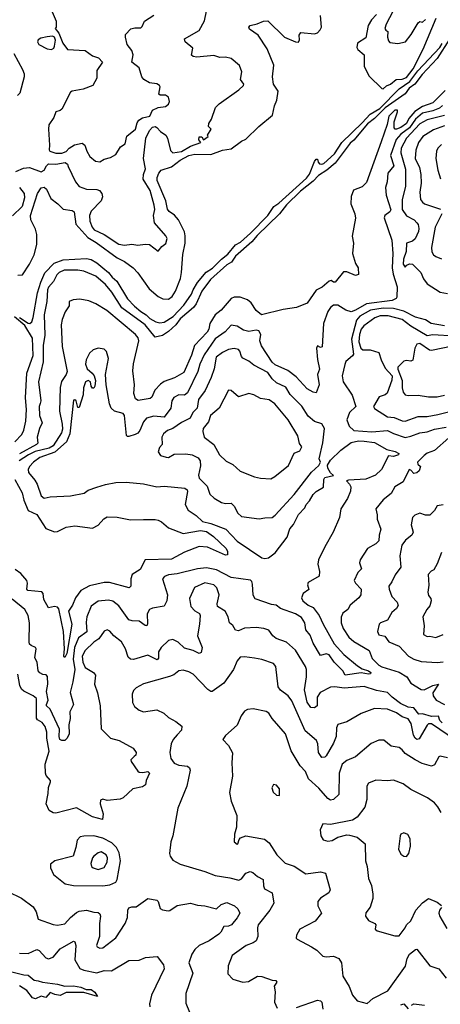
# Model space of a CAD drawing. Extents: x 1552294 to 1694791, y 811929 to 917222.
# Tile 124 of 256: x 1617477 to 1620356, y 835261 to 842006. Entities that reach past the tile are written whole.
import ezdxf

# ---------------------------------------------------------------- set-up
doc = ezdxf.new("R2010")
doc.units = 0

msp = doc.modelspace()

# ---------------------------------------------------------------- linework, layer by layer
at = {"layer": '0CON10XD'}
for points in [[(1620052.5, 842105), (1619984.6, 841975), (1619977.1, 841945), (1619982.9, 841932.9), (1619996, 841925), (1619993.3, 841885), (1620000.2, 841860.2), (1620009.6, 841849.6), (1620065, 841841.4), (1620118.2, 841855), (1620157.3, 841905), (1620205, 841984.2), (1620215, 841992.9), (1620235, 841988), (1620255, 842006.9)], [(1617692.2, 842075), (1617725.7, 841995.7), (1617725.9, 841954.1), (1617720, 841945), (1617745, 841913.3), (1617773.3, 841845), (1617805, 841800.8), (1617925, 841794.5), (1617975, 841758.9), (1618016, 841745), (1618044, 841715), (1618005, 841656.7), (1618006, 841605), (1617977.1, 841555), (1617911.3, 841528.7), (1617835, 841515.6), (1617825, 841508), (1617765, 841392.5), (1617755, 841382.5), (1617725, 841374), (1617709.5, 841335), (1617677.5, 841285), (1617673.1, 841255), (1617681.1, 841145), (1617678, 841115), (1617683.3, 841105), (1617725, 841091.5), (1617765, 841091.8), (1617795, 841101.8), (1617815, 841124.4), (1617851.4, 841148.6), (1617905, 841158.8), (1617923.5, 841145), (1617936.8, 841105), (1617957.7, 841067.7), (1617995, 841036.9), (1618025, 841030.8), (1618055, 841050.6), (1618098.9, 841061.1), (1618135, 841081.4), (1618165.8, 841134.2), (1618198.5, 841155), (1618211.2, 841208.8), (1618268.4, 841255), (1618281, 841299), (1618292.5, 841317.5), (1618317.7, 841332.3), (1618366.7, 841345), (1618385, 841386.7), (1618425, 841403.8), (1618475, 841411.1), (1618495, 841426), (1618501.5, 841445), (1618495, 841476), (1618475, 841487.5), (1618438.3, 841488.3), (1618430, 841495), (1618438.8, 841545), (1618433.8, 841555), (1618415, 841567.1), (1618365, 841572.1), (1618326.9, 841595), (1618313.1, 841615), (1618295.7, 841675), (1618244, 841715), (1618252.9, 841765), (1618243.4, 841793.4), (1618212.7, 841835), (1618200, 841885), (1618201.4, 841905), (1618238.1, 841941.9), (1618265, 841949.6), (1618305, 841950), (1618315, 841958.8), (1618330, 841995), (1618395, 842036.2)], [(1618325, 840945.6), (1618338.9, 840985), (1618324, 841055), (1618340.8, 841195), (1618365, 841246.9), (1618385, 841268.5), (1618405, 841272.9), (1618415, 841267.1), (1618439.8, 841239.8), (1618476.7, 841215), (1618487.7, 841195), (1618509.6, 841109.6), (1618525, 841094.5), (1618585, 841102.4), (1618645, 841139.2), (1618717.5, 841165), (1618702.5, 841182.5), (1618705, 841203.3), (1618723.6, 841203.6), (1618735, 841182.5), (1618767.5, 841205), (1618762.5, 841215), (1618786.7, 841255), (1618770, 841275), (1618770.5, 841295), (1618790.8, 841325), (1618816.9, 841403.1), (1618841.1, 841428.9), (1618976.7, 841525), (1619008, 841555), (1619011.2, 841565), (1618987.5, 841595), (1618997.8, 841647.8), (1618982.1, 841692.1), (1618925, 841740), (1618885, 841748.1), (1618847, 841747), (1618805, 841760.6), (1618689.7, 841749.7), (1618663.2, 841753.2), (1618653.2, 841763.2), (1618661.1, 841811.1), (1618608.9, 841855), (1618605.5, 841874.5), (1618705, 841932.5), (1618742.1, 841997.9), (1618756.5, 842063.5)], [(1618456.6, 840093.4), (1618495, 840091.2), (1618521.2, 840108.8), (1618543.4, 840145), (1618576.5, 840233.5), (1618585.5, 840275), (1618593, 840397), (1618608.9, 840475), (1618610.5, 840525), (1618605, 840553.2), (1618562.8, 840635), (1618535.8, 840665.8), (1618501, 840691), (1618488.8, 840708.8), (1618476.5, 840765), (1618417.4, 840905), (1618417.5, 840925), (1618430, 840955), (1618445.3, 840974.7), (1618515, 840998.3), (1618575, 841043.9), (1618635, 841075.4), (1618675, 841085.1), (1618785, 841083), (1618865, 841111.5), (1618925, 841121.2), (1618995, 841172.7), (1619025, 841186.5), (1619114.3, 841275), (1619207.4, 841352.6), (1619220, 841415), (1619238, 841455), (1619246.2, 841515), (1619215, 841563.3), (1619208.2, 841615), (1619215.4, 841695), (1619170.3, 841805), (1619108.5, 841898.5), (1619050.7, 841940.7), (1619044.8, 841955.2), (1619055, 841965.7), (1619103.3, 841976.7), (1619145, 841996.2), (1619175, 841997.5), (1619288.8, 841885), (1619365, 841854), (1619385, 841852.5), (1619393, 841867), (1619390.7, 841899.3), (1619402, 841918), (1619495, 841909.2), (1619514.7, 841915.3), (1619534.4, 841935), (1619542.1, 841955), (1619536.1, 842035)], [(1619918.3, 842041.7), (1619885, 842004.1), (1619861.9, 841965), (1619845, 841881.1), (1619788.8, 841845), (1619783.5, 841815), (1619791.2, 841801.2), (1619835.3, 841765), (1619834.6, 841684.6), (1619869.1, 841619.1), (1619955, 841534), (1619965, 841531.2), (1619986.4, 841553.6), (1620015, 841563.1), (1620053.5, 841596.5), (1620095, 841598.3), (1620125, 841608.9), (1620169.8, 841669.8), (1620237.3, 841802.7), (1620328, 842015)], [(1617695, 841801.4), (1617709.5, 841810.5), (1617715.3, 841824.7), (1617722.9, 841865), (1617715.8, 841885.8), (1617701.9, 841891.9), (1617665, 841889.1), (1617620.7, 841879.3), (1617602.5, 841867.5), (1617599.4, 841855), (1617608.1, 841835), (1617665, 841806.2), (1617695, 841801.4)], [(1620418.2, 841871.8), (1620335, 841740.8), (1620230.7, 841629.3), (1620181.2, 841565), (1620143.6, 841536.4), (1620115, 841498.7), (1619977.8, 841402.2), (1619905, 841329.2), (1619858.2, 841291.8), (1619765, 841179.2), (1619739.3, 841160.7), (1619635, 841022.9), (1619579.1, 840975), (1619521, 840939), (1619485, 840898.8), (1619399.5, 840830.5), (1619303.3, 840736.7), (1619255.1, 840674.9), (1619101.8, 840528.2), (1619066.8, 840483.2), (1618953.6, 840386.4), (1618926.2, 840345), (1618894.4, 840325.6), (1618784, 840226), (1618723.6, 840146.4), (1618685, 840060.4), (1618667.6, 840035), (1618574.6, 839955.4), (1618545.3, 839914.7), (1618495, 839869.3), (1618455, 839842.6), (1618405, 839831.7), (1618335, 839915.6), (1618175, 840032.6), (1618108.2, 840138.2), (1618065, 840190.7), (1617998.5, 840248.5), (1617915, 840282.3), (1617875, 840290.6), (1617780.4, 840289.6), (1617746, 840275), (1617731, 840259), (1617707.8, 840212.2), (1617675, 840174.3), (1617667.2, 840155), (1617662.3, 840075), (1617645.4, 839985), (1617648, 839845), (1617638.6, 839775), (1617637.6, 839662.4), (1617605.2, 839525.2), (1617620.8, 839395), (1617616.6, 839376.6), (1617609.8, 839355), (1617612.7, 839295), (1617631.5, 839245), (1617612.6, 839205), (1617597.5, 839145), (1617600.6, 839105), (1617592.2, 839095), (1617475, 839031.5)], [(1617475, 839964.7), (1617535, 839925.8), (1617545.5, 839924.5), (1617559.8, 839935), (1617570.2, 839965), (1617598.2, 840135), (1617622.1, 840207.9), (1617649.2, 840270.8), (1617712.5, 840337.5), (1617775, 840360.6), (1617935, 840370), (1617965, 840362.4), (1618005, 840339.8), (1618045.4, 840305.4), (1618083.8, 840275), (1618110.9, 840240.9), (1618141.6, 840215), (1618214.6, 840094.6), (1618263.3, 840043.3), (1618306.2, 840006.2), (1618342.4, 839985), (1618368.5, 839958.5), (1618408.8, 839935), (1618435, 839928.4), (1618465, 839932.7), (1618527, 839973), (1618600.7, 840049.3), (1618653.8, 840126.2), (1618664.2, 840155.8), (1618694, 840206), (1618753.1, 840276.9), (1618796.6, 840303.4), (1618857.7, 840365), (1618900.9, 840399.1), (1618955, 840462.4), (1618988.3, 840481.7), (1619056.6, 840543.4), (1619175.6, 840664.4), (1619203.1, 840705), (1619217.3, 840725), (1619251.4, 840748.6), (1619439, 840921), (1619461.6, 840948.4), (1619494.3, 841035), (1619505, 841049.4), (1619515, 841050), (1619519.3, 841029.3), (1619529, 841019), (1619545, 841015.5), (1619559.3, 841020.7), (1619632.4, 841087.6), (1619682.6, 841165), (1619821.7, 841298.3), (1619875, 841359.2), (1619942.4, 841397.6), (1620075, 841530.8), (1620148.2, 841581.8), (1620201.3, 841655), (1620352.8, 841815), (1620367.8, 841842.2)], [(1617436.7, 841775), (1617496, 841665), (1617508, 841635), (1617508, 841615), (1617478.6, 841501.4), (1617462.8, 841487.2)], [(1620390, 841520), (1620305.3, 841435), (1620235, 841411.2), (1620182.3, 841377.7), (1620140.8, 841329.2), (1620124.8, 841295), (1620085, 841267.5), (1620055, 841255.7), (1620046, 841256), (1620040, 841265), (1620040, 841305), (1620063.5, 841375), (1620062.5, 841385), (1620043.5, 841385), (1620004.5, 841345), (1619992.6, 841287.4), (1619950.1, 841169.9), (1619850.4, 840889.6), (1619819.9, 840860.1), (1619761.2, 840838.8), (1619745.8, 840795), (1619743.8, 840743.8), (1619771.2, 840675), (1619776.4, 840645), (1619753.4, 840523.4), (1619762, 840475), (1619755.7, 840405), (1619776.4, 840335), (1619792.9, 840305), (1619795, 840261.2), (1619775, 840253.3), (1619715, 840277.5), (1619692.6, 840277.4), (1619635, 840208.8), (1619625, 840207.5), (1619608.3, 840218.3), (1619595, 840215.6), (1619547, 840173), (1619505, 840152.1), (1619445, 840064.6), (1619370.6, 840035), (1619280.7, 840020.7), (1619132.9, 839982.9), (1619095, 840012.5), (1619060.3, 840065), (1619035, 840086.7), (1618985.2, 840105.2), (1618945, 840106), (1618923.3, 840096.7), (1618855, 840015.6), (1618814.6, 839985), (1618778.4, 839925), (1618770.9, 839885), (1618760.5, 839865), (1618673.8, 839775), (1618651.8, 839708.2), (1618600.4, 839589.6), (1618537.3, 839552.7), (1618465, 839526.4), (1618440.7, 839509.3), (1618401.3, 839468.7), (1618381.1, 839418.9), (1618370.2, 839409.8), (1618287.2, 839397.2), (1618268.8, 839408.8), (1618259.2, 839445), (1618261.6, 839505), (1618250.4, 839600.4), (1618255, 839648.1), (1618291.4, 839805), (1618286.8, 839826.8), (1618270.2, 839850.2), (1618073.4, 840013.4), (1617999.1, 840059.1), (1617949.3, 840079.3), (1617888.2, 840091.8), (1617843.6, 840086.4), (1617816.2, 840075), (1617816, 840045), (1617788.2, 840005), (1617767.1, 839952.9), (1617760.4, 839915), (1617768.1, 839768.1), (1617801.2, 839595), (1617795.3, 839575), (1617762.4, 839527.6), (1617754.4, 839485.6), (1617749.3, 839325), (1617767.9, 839235), (1617769, 839201), (1617762.1, 839175), (1617705, 839086.1), (1617679.6, 839070.4), (1617582.9, 839047.1), (1617537.7, 839025), (1617474.3, 838985)], [(1620371.7, 841418.3), (1620350.9, 841399.1), (1620305, 841380.3), (1620235, 841366.2), (1620185, 841323.7), (1620145, 841264.9), (1620085, 841222.4), (1620052.8, 841185), (1620015.7, 841075), (1620038.1, 841005), (1619997.1, 840955), (1619991.5, 840895), (1619980.5, 840855), (1619986.2, 840803.8), (1620016.3, 840703.7), (1620011.1, 840688.9), (1619976.8, 840663.2), (1619971.2, 840648.8), (1620024.3, 840495), (1620031.1, 840405), (1620025.6, 840305), (1620032.8, 840262.8), (1620061.6, 840175), (1620058.6, 840105), (1620053.1, 840095), (1620027, 840083), (1619850.1, 840059.9), (1619775, 840014.8), (1619745, 840004.8), (1619708.5, 840015), (1619655, 840050.5), (1619625, 840049.4), (1619605, 840034.5), (1619585, 840006), (1619557.3, 839925), (1619546.1, 839763.9), (1619535, 839760), (1619515, 839771.2), (1619508.9, 839755), (1619515, 839677.5), (1619529.1, 839610.9), (1619515.6, 839574.4), (1619526.9, 839505), (1619505, 839450), (1619485, 839454.3), (1619445, 839477.5), (1619368.5, 839558.5), (1619312.9, 839602.9), (1619225, 839641.5), (1619205, 839659.2), (1619131.2, 839771.2), (1619120, 839805), (1619128.2, 839848.2), (1619114.5, 839874.5), (1619095, 839879.5), (1619045, 839870.8), (1619008.5, 839878.5), (1618965, 839905.5), (1618925, 839912.3), (1618882.2, 839867.8), (1618815, 839819.8), (1618740, 839710), (1618709, 839645), (1618695.3, 839595), (1618625, 839448.8), (1618605, 839434.5), (1618565, 839436.5), (1618531.7, 839418.3), (1618518.5, 839395), (1618511.1, 839345), (1618466.1, 839283.9), (1618395, 839290.9), (1618345, 839276.9), (1618325, 839251.1), (1618299.4, 839190.6), (1618285, 839173.3), (1618266.5, 839163.5), (1618225, 839151.1), (1618215, 839150.9), (1618208.3, 839158.3), (1618194.6, 839295), (1618185, 839309.1), (1618125, 839324.6), (1618103.5, 839343.5), (1618091.3, 839375), (1618068.6, 839505), (1618063.2, 839575), (1618084, 839685), (1618072.1, 839732.1), (1618055, 839748.2), (1618015, 839755.8), (1617980.5, 839745), (1617955, 839722.1), (1617932.1, 839675), (1617926.9, 839645), (1617937.8, 839615), (1617973.1, 839585), (1617986.5, 839565), (1617996.7, 839535), (1617991.2, 839495), (1617985, 839482.5), (1617975, 839482.5), (1617966.7, 839495), (1617962.5, 839525), (1617945, 839533.8), (1617926.7, 839525), (1617914, 839485), (1617911.2, 839435), (1617885, 839350), (1617875, 839350), (1617862.5, 839395), (1617855, 839402.5), (1617845, 839400), (1617821.2, 839168.8), (1617796.8, 839113.2), (1617717.8, 839042.2), (1617615, 839006.5), (1617571.3, 838975), (1617544.1, 838945), (1617534.1, 838925), (1617536.3, 838905), (1617581.2, 838851.2), (1617597.2, 838825), (1617625, 838743.8), (1617645, 838728.7), (1617685, 838736.7), (1617825, 838744), (1617917.4, 838762.6), (1617945, 838782.9), (1618005, 838802.8), (1618065, 838821.8), (1618135, 838834.6), (1618205, 838838.8), (1618325, 838826.9), (1618415, 838806.4), (1618465, 838810), (1618607.5, 838797.5), (1618622.9, 838785), (1618624.5, 838774.5), (1618610, 838685), (1618631.1, 838645), (1618685, 838608.4), (1618728.3, 838568.3), (1618785, 838553.8), (1618887.9, 838515), (1618965, 838433.6), (1619135, 838320), (1619155, 838313.8), (1619179.7, 838320.3), (1619225.5, 838354.5), (1619307.9, 838462.1), (1619325, 838517.9), (1619351.9, 838548.1), (1619385, 838615.3), (1619427.9, 838662.1), (1619437.1, 838685), (1619460.3, 838709.7), (1619485, 838753.3), (1619505, 838773.3), (1619557.4, 838802.6), (1619559.3, 838855), (1619565, 838868.7), (1619625.8, 838884.2), (1619605, 838902), (1619585, 838933.3), (1619582.7, 838955), (1619605, 838988.9), (1619675, 839057.6), (1619745, 839108.7), (1619795, 839120), (1619835, 839119.6), (1619905, 839108.5), (1619990.9, 839060.9), (1620046.7, 839046.7), (1620071.9, 839035), (1620068.5, 839025), (1620035, 839012.8), (1620002.2, 839017.8), (1619953.7, 838925), (1619913.1, 838885), (1619845, 838857.3), (1619728.5, 838851.5), (1619713.8, 838846.2), (1619733.6, 838825), (1619742.5, 838805), (1619741.2, 838775), (1619720.3, 838725), (1619674.7, 838655), (1619666.2, 838595), (1619622.7, 838495), (1619565.4, 838395), (1619522.4, 838305), (1619517.4, 838275), (1619528.7, 838225), (1619527.1, 838195), (1619450.6, 838149.4), (1619446, 838135), (1619455, 838102.5), (1619417.5, 838075), (1619405.5, 838045), (1619415, 838023.8), (1619451.9, 837995), (1619485, 837978.5), (1619526.7, 837925), (1619554.7, 837865), (1619629.5, 837729.5), (1619695, 837656.2), (1619789.6, 837579.6), (1619820, 837560), (1619865, 837546.4), (1619879.5, 837535), (1619878.8, 837525), (1619865, 837521.5), (1619815, 837530.8), (1619705, 837516), (1619687.7, 837545), (1619628.8, 837605), (1619595, 837655.8), (1619575, 837662), (1619535, 837651.2), (1619486.1, 837735), (1619465, 837789.5), (1619435.2, 837825.2), (1619428.8, 837875), (1619405, 837911.6), (1619365, 837935.6), (1619262.3, 837972.3), (1619232.5, 837995), (1619200.3, 838000.3), (1619088.9, 838038.9), (1619074.7, 838064.7), (1619070, 838140)], [(1620385, 841349), (1620265, 841319.8), (1620215, 841292.1), (1620124.8, 841195), (1620086.9, 841125), (1620085.3, 841094.7), (1620118.3, 840981.7), (1620117.9, 840862.1), (1620095.3, 840775), (1620094.6, 840705), (1620125, 840662.5), (1620175.8, 840635), (1620195.8, 840615), (1620205, 840603.3), (1620209.6, 840575), (1620207.1, 840555), (1620184.2, 840505), (1620165, 840487.5), (1620124.4, 840475), (1620123.1, 840416.9), (1620103.1, 840365), (1620101.9, 840331.9), (1620115, 840310), (1620127.5, 840325), (1620145, 840332.5), (1620165, 840330), (1620221.7, 840275), (1620240.3, 840230.3), (1620265.4, 840195.4), (1620355, 840138.2), (1620405, 840130)], [(1620385, 841279.3), (1620308.1, 841251.9), (1620235.6, 841204.4), (1620205.9, 841165), (1620187.9, 841112.1), (1620183.2, 841055), (1620212.8, 840992.8), (1620221.4, 840945), (1620224.7, 840885), (1620214.7, 840824.7), (1620220, 840775), (1620233.3, 840755), (1620248.6, 840745), (1620357.3, 840707.3)], [(1620365, 841150), (1620338.9, 841125), (1620330.5, 841105), (1620326.2, 841055), (1620338.8, 840975), (1620356.4, 840915)], [(1617450, 840965), (1617502.4, 840987.6), (1617545, 840993.2), (1617625, 840962.3), (1617644.1, 840975), (1617659.3, 841005), (1617675, 841017.6), (1617725, 841015.8), (1617787.9, 841027.9), (1617805, 841016), (1617809.1, 840999.1), (1617858.5, 840895), (1617883.8, 840863.8), (1617935, 840844.6), (1618005, 840843.5), (1618022.5, 840835), (1618038.6, 840815), (1618043.3, 840793.3), (1618035.3, 840765), (1617966.9, 840695), (1617954.1, 840665), (1617957.8, 840625), (1617973.3, 840585), (1617987.2, 840567.2), (1618054.6, 840535), (1618155, 840466.9), (1618195, 840462), (1618245, 840468.8), (1618285, 840461.5), (1618335, 840468.5), (1618365, 840466.2), (1618425, 840420), (1618449.1, 840450.9), (1618477.6, 840472.4), (1618486.2, 840506.2), (1618476.9, 840525), (1618400, 840615), (1618392.5, 840665), (1618401.8, 840705), (1618396.8, 840735), (1618369.7, 840835), (1618322.5, 840912.5), (1618325, 840945.6)], [(1617476, 840855), (1617507.1, 840815), (1617509.5, 840785), (1617493.3, 840725), (1617428.4, 840661.6)], [(1617464.2, 840255), (1617495, 840257.9), (1617545, 840330), (1617575.7, 840394.3), (1617594, 840465), (1617593.7, 840535), (1617585, 840571.5), (1617554.1, 840635), (1617550.4, 840665), (1617598.2, 840815), (1617625, 840853.3), (1617645, 840858.2), (1617661.5, 840845), (1617690.7, 840780.7), (1617738.6, 840745), (1617775, 840707.1), (1617835, 840697.5), (1617849.4, 840689.4), (1617862.2, 840605), (1617942.9, 840512.9), (1617999.3, 840479.3), (1618145, 840374.8), (1618195, 840350), (1618252.9, 840305), (1618285, 840270.6), (1618362.9, 840162.9), (1618425, 840110.4), (1618456.6, 840093.4)], [(1620367.3, 840675), (1620320.8, 840585), (1620296.6, 840445), (1620296.7, 840415), (1620309.3, 840395), (1620325, 840384.3), (1620365, 840368.1)], [(1620385, 839908.9), (1620294, 839924), (1620255, 839949.7), (1620185, 839967.3), (1620105, 840008.9), (1620035, 840027.4), (1619965, 840029.6), (1619877.7, 840015), (1619805, 839975.2), (1619781.7, 839948.3), (1619747.8, 839817.8), (1619760.5, 839715), (1619755, 839702), (1619708.1, 839665), (1619702.9, 839642.9), (1619683.8, 839565), (1619690, 839525), (1619752.7, 839432.7), (1619777.1, 839355), (1619734.5, 839315), (1619715.7, 839265), (1619732, 839222), (1619765, 839190.6), (1619887.7, 839182.3), (1619995, 839191.2), (1620035, 839171.4), (1620115, 839144.7), (1620155, 839151.8), (1620215, 839175.9), (1620265, 839181.6), (1620315, 839201.4), (1620396, 839214)], [(1617444, 839115), (1617491.4, 839165), (1617505, 839193.3), (1617518.6, 839255), (1617524.4, 839335.6), (1617516.5, 839415), (1617525.4, 839585), (1617569.7, 839705), (1617563.8, 839825), (1617511.4, 839911.4), (1617440.6, 839969.4)], [(1620453.1, 839836.9), (1620305, 839846), (1620265, 839841), (1620155, 839905.9), (1620095, 839951.4), (1619997.8, 839977.8), (1619945, 839977), (1619907.6, 839962.4), (1619831.5, 839908.5), (1619815, 839886.4), (1619801.8, 839848.2), (1619798.4, 839798.4), (1619811.3, 839755), (1619825.2, 839745.2), (1619875, 839743.4), (1619935.3, 839725.3), (1619950, 839675), (1619977.6, 839617.6), (1620026.7, 839565), (1620025, 839537.1), (1619992.2, 839447.8), (1619977.7, 839435), (1619937.4, 839422.6), (1619897.9, 839355), (1619905, 839342.7), (1619995, 839286), (1620039.9, 839279.9), (1620095, 839257.9), (1620115, 839256.2), (1620205, 839288.4), (1620265, 839288.1), (1620338, 839302), (1620602.3, 839367.7)], [(1619115, 838585.5), (1619155, 838592.9), (1619205, 838596), (1619225, 838610.8), (1619356, 838754), (1619475, 838906), (1619525, 838952.5), (1619535.6, 838975), (1619526.7, 838996.7), (1619552.4, 839107.6), (1619562.7, 839205), (1619545, 839236.7), (1619495, 839254.4), (1619450.9, 839290.9), (1619407.9, 839357.9), (1619328.4, 839438.4), (1619297.5, 839487.5), (1619235, 839517.1), (1619205.8, 839545), (1619175, 839590), (1619078.5, 839638.5), (1619045, 839667.5), (1619005, 839687.1), (1618995, 839698), (1618984.6, 839734.6), (1618975, 839746.9), (1618945, 839752.5), (1618905, 839745.5), (1618865, 839726.9), (1618822.1, 839695), (1618807.8, 839615), (1618787.8, 839555), (1618745.4, 839465), (1618701.4, 839405), (1618690.7, 839345), (1618661.2, 839315), (1618643.6, 839275), (1618585, 839245.9), (1618525.2, 839204.8), (1618489.3, 839190.7), (1618461.9, 839168.1), (1618449.6, 839145), (1618451.9, 839095), (1618432.9, 839075), (1618425.5, 839045.5), (1618440.9, 839020.9), (1618478.7, 839008.7), (1618495, 839007.8), (1618535, 839028.9), (1618615, 839030.7), (1618658.1, 839025), (1618699.5, 839005), (1618712.4, 838985), (1618715, 838950), (1618701.1, 838885), (1618704.3, 838865), (1618759.7, 838809.7), (1618778.1, 838755), (1618807.6, 838727.6), (1618858.9, 838698.9), (1618885, 838691.4), (1618925, 838692.9), (1618945, 838672.9), (1618969.7, 838625), (1618995, 838603.5), (1619115, 838585.5)], [(1620438.3, 839768.3), (1620295, 839739.6), (1620282.1, 839742.1), (1620215, 839786.8), (1620195, 839782), (1620180.8, 839755), (1620167.3, 839672.7), (1620155, 839666), (1620125, 839670), (1620105, 839665.5), (1620064.6, 839625), (1620065, 839611.2), (1620095.3, 839535), (1620094.4, 839485), (1620101.9, 839455), (1620115, 839436.9), (1620135, 839430.4), (1620205, 839433.9), (1620275, 839422.1), (1620335, 839423.3), (1620385, 839433.3)], [(1619195, 838861.6), (1619224, 838876), (1619317.7, 838952.3), (1619355, 839036.7), (1619395, 839053.3), (1619408.8, 839078.8), (1619392.5, 839102.5), (1619380.6, 839155), (1619315, 839264.4), (1619223.2, 839375), (1619185, 839401.5), (1619125, 839410), (1619080, 839435), (1619045, 839445.6), (1618975, 839421.4), (1618925, 839465.8), (1618905, 839468), (1618842.1, 839345), (1618782.9, 839295), (1618769.2, 839250.8), (1618733.6, 839205), (1618730.9, 839185), (1618738.6, 839145), (1618805.3, 839095.3), (1618845, 839025.8), (1618891.1, 838981.1), (1618935, 838959.2), (1618985, 838913.5), (1619083.8, 838873.8), (1619125, 838864.2), (1619195, 838861.6)], [(1620415, 839140.4), (1620315, 839054.6), (1620265, 839036.2), (1620245, 839020.5), (1620198.8, 838975), (1620201.7, 838961.7), (1620220, 838945), (1620211.2, 838915), (1620195, 838901.2), (1620175, 838896.7), (1620155, 838920), (1620142.5, 838925), (1620100.9, 838839.1), (1620045.4, 838805), (1620020.3, 838759.7), (1619965, 838717.5), (1619915.6, 838655), (1619924.4, 838615), (1619922.7, 838585), (1619948.5, 838515), (1619936.5, 838475), (1619935.4, 838435), (1619915, 838415.3), (1619857.7, 838382.3), (1619806.4, 838305), (1619801.8, 838285), (1619817.1, 838245), (1619791.8, 838218.2), (1619765.7, 838165), (1619774.2, 838145), (1619814, 838105), (1619811.1, 838065), (1619798.1, 838045), (1619738, 837995), (1619722, 837965), (1619689.4, 837940.6), (1619677.6, 837912.4), (1619678.2, 837875), (1619691.1, 837835), (1619729.6, 837775), (1619765, 837746.8), (1619868.1, 837685), (1619890, 837630), (1619935, 837584.7), (1619955, 837572.7), (1620075, 837536.7), (1620125.9, 837505), (1620155, 837460.4), (1620225, 837417.5), (1620245, 837416.2), (1620305, 837445.2), (1620342.5, 837455), (1620303.8, 837395), (1620307.6, 837375), (1620327.7, 837345), (1620385, 837315.3)], [(1617444.3, 838855), (1617493.2, 838765), (1617506.2, 838715), (1617535, 838644.4), (1617595, 838616.6), (1617655, 838521.1), (1617715, 838498), (1617735, 838500.8), (1617795, 838529.3), (1617855, 838539.6), (1617975, 838522.5), (1618015, 838542.5), (1618053.3, 838586.7), (1618075, 838599.4), (1618145, 838598.9), (1618235, 838578.6), (1618325, 838582.3), (1618405, 838583.1), (1618425, 838578.2), (1618446.9, 838566.9), (1618495.8, 838525), (1618595, 838487), (1618715, 838505.7), (1618755, 838500.6), (1618802.3, 838465), (1618886.7, 838386.7), (1618898.6, 838365), (1618899.8, 838340.2), (1618885, 838336.7), (1618763.4, 838393.4), (1618705, 838396.7), (1618605, 838358.1), (1618515, 838310.5), (1618334.8, 838305.2), (1618301.3, 838238.7), (1618245.6, 838204.4), (1618237.1, 838175), (1618236.9, 838125), (1618227.1, 838112.9), (1618090.9, 838150.9), (1618055, 838151.1), (1617955, 838126.7), (1617895, 838096.5), (1617859.5, 838045), (1617838.8, 837995), (1617810.2, 837955), (1617833.8, 837865), (1617800.5, 837665), (1617785, 837637.5), (1617780, 837645), (1617783.8, 837695), (1617775.9, 837815), (1617745, 837970.8), (1617735, 837981.4), (1617715, 837986), (1617675, 837976.2), (1617643.2, 838033.2), (1617638.6, 838075), (1617627.6, 838087.6), (1617533.3, 838095), (1617526.7, 838105), (1617531.2, 838145), (1617526.2, 838165), (1617485, 838212.9), (1617445, 838239.2)], [(1620375, 838682.2), (1620335, 838676.2), (1620315, 838644.4), (1620285, 838610.8), (1620255, 838611.4), (1620215, 838625.7), (1620182.5, 838612.5), (1620164.5, 838595.5), (1620157.3, 838545), (1620170, 838495), (1620160, 838475), (1620118.6, 838441.4), (1620092.8, 838407.2), (1620077.7, 838332.3), (1620085.6, 838255), (1620046.4, 838203.6), (1620024.8, 838155.2), (1620003.5, 838125), (1620004.6, 838105), (1620023.4, 838055), (1620060, 838015), (1620067.8, 837992.2), (1620056.9, 837973.1), (1620024.3, 837945), (1619995, 837893.1), (1619946.7, 837875), (1619936.7, 837865), (1619926.2, 837815), (1619935, 837792.5), (1619975, 837783.8), (1620004.2, 837744.2), (1620074.4, 837715), (1620137.5, 837645), (1620175, 837624.6), (1620225, 837610.4), (1620335, 837601.9), (1620375, 837607.3)], [(1620364.7, 838355), (1620335, 838277.5), (1620311.7, 838238.3), (1620292.5, 838227.5), (1620272.5, 838205), (1620277.1, 838132.9), (1620270, 838085), (1620275, 838062.5), (1620291.7, 838041.7), (1620294.2, 838024.2), (1620285, 837990.6), (1620263.9, 837966.1), (1620236.7, 837915), (1620246.4, 837853.6), (1620240, 837795), (1620265, 837780), (1620285, 837783.3), (1620325, 837774.5), (1620375, 837794)], [(1619070, 838140), (1619066.8, 838156.8), (1619056.9, 838166.9), (1618925, 838184.2), (1618825, 838237.1), (1618755, 838250.3), (1618695, 838244), (1618555, 838209.1), (1618495, 838202.1), (1618467.7, 838192.3), (1618454.5, 838175), (1618489.2, 838065), (1618483.9, 838025), (1618465, 837988), (1618385, 837975.6), (1618365, 837965.8), (1618350.5, 837935), (1618352.4, 837867.6), (1618346.4, 837853.6), (1618335, 837855.6), (1618295, 837884.8), (1618247.5, 837887.5), (1618224.6, 837895), (1618155, 837991.8), (1618115, 838021.8), (1618085, 838028.5), (1618015, 838021.5), (1617965, 837987.5), (1617935.9, 837915), (1617932, 837878), (1617936.9, 837813.1), (1617878.8, 837771.2), (1617851.4, 837705), (1617842.3, 837625), (1617853.2, 837555), (1617840.7, 837469.3), (1617822.7, 837397.3), (1617845.3, 837315), (1617819.2, 837265), (1617821.4, 837218.6), (1617812.3, 837175), (1617815, 837113.3), (1617801.5, 837085), (1617785, 837068.2), (1617765, 837067.3), (1617752.4, 837075), (1617746.8, 837095), (1617749.1, 837145), (1617685, 837282.8), (1617661.1, 837305), (1617659.8, 837315), (1617672.9, 837345), (1617661, 837405), (1617669.1, 837455), (1617666.3, 837506.3), (1617657.1, 837517.1), (1617635, 837520), (1617615, 837532), (1617604, 837545), (1617596.5, 837605), (1617581.4, 837635), (1617590, 837695), (1617585, 837705.8), (1617555, 837719.2), (1617545, 837728), (1617541.2, 837745), (1617543.7, 837875), (1617534.2, 837925), (1617512.7, 837965), (1617426.2, 838036.2)], [(1620369.4, 837189.4), (1620353.2, 837205), (1620342.5, 837235), (1620295, 837233.2), (1620235, 837250.5), (1620209.5, 837249.5), (1620175, 837291.4), (1620135, 837296.1), (1620082.5, 837322.5), (1620025.7, 837365.7), (1619995, 837397.2), (1619919.9, 837409.9), (1619835, 837437.3), (1619696.9, 837426.9), (1619634.3, 837435.7), (1619605, 837433.8), (1619533.1, 837396.9), (1619512.7, 837365), (1619513.1, 837305), (1619495, 837292.6), (1619470, 837295), (1619445, 837330), (1619427.3, 837415), (1619438.9, 837505), (1619439.1, 837555), (1619432.9, 837575), (1619365, 837688.1), (1619302.6, 837742.6), (1619233, 837767), (1619210, 837785), (1619182, 837825), (1619148.8, 837835), (1619095, 837842), (1619015, 837836.7), (1618975, 837818.6), (1618955, 837824), (1618935, 837855.8), (1618914, 837875), (1618903.1, 837915), (1618883.8, 837953.8), (1618830, 837985), (1618828.6, 838005), (1618841.4, 838065), (1618827.3, 838115), (1618805, 838135.3), (1618745, 838149.1), (1618674.2, 838115.8), (1618638.7, 838041.3), (1618648.9, 837985), (1618675, 837957.1), (1618707.1, 837937.1), (1618712.5, 837925), (1618708.5, 837865), (1618693.1, 837785), (1618724.7, 837705), (1618720, 837670), (1618705, 837664.6), (1618664.2, 837684.2), (1618605, 837701.6), (1618561.7, 837741.7), (1618525, 837761.1), (1618495, 837752.4), (1618444.5, 837705), (1618426.9, 837675), (1618426.9, 837633.1), (1618418.3, 837621.7), (1618355, 837651.9), (1618255, 837623.8), (1618234.5, 837624.5), (1618218.8, 837638.8), (1618200, 837695), (1618173.1, 837745), (1618121.5, 837785), (1618095, 837817.8), (1618075, 837825.6), (1618055, 837817.1), (1618018.9, 837765), (1617985, 837741.2), (1617925.5, 837684.5), (1617905.2, 837645), (1617909.6, 837605), (1617925, 837568.5), (1617983.2, 837535), (1617996.7, 837515), (1617987.8, 837455), (1618008.5, 837395), (1618028.4, 837305), (1618035, 837148), (1618099.2, 837085), (1618158, 837068), (1618252.5, 837015), (1618274, 836985), (1618271.2, 836968.8), (1618261.1, 836958.9), (1618236.7, 836935), (1618238.8, 836925), (1618285, 836857.5), (1618295, 836850.8), (1618319.1, 836849.1), (1618355, 836855.4), (1618365.4, 836845.4), (1618342.7, 836795), (1618337.6, 836765), (1618318.3, 836751.7), (1618252, 836738), (1618184.6, 836675.4), (1618165, 836665.6), (1618075, 836658), (1618045, 836665.8), (1618031.1, 836658.9), (1618027.5, 836635), (1618049.2, 836565), (1618043, 836527), (1617976, 836545), (1617865, 836606), (1617725, 836571.2), (1617705, 836573.3), (1617677.7, 836587.7), (1617658.6, 836635), (1617672.8, 836705), (1617674.4, 836745.6), (1617686.9, 836785), (1617686.9, 836795), (1617659.1, 836829.1), (1617653.6, 836845), (1617651.2, 836905), (1617679.1, 836995), (1617661.8, 837085), (1617662, 837125), (1617651.8, 837165), (1617630.6, 837190.6), (1617598.8, 837208.8), (1617592.1, 837222.1), (1617591.2, 837355), (1617569.6, 837375), (1617506, 837406), (1617490.2, 837420.2), (1617479, 837445), (1617465, 837522.5)], [(1620460.1, 837070.1), (1620295, 837183.5), (1620275, 837181.5), (1620265, 837172.7), (1620211.1, 837078.9), (1620195, 837076.2), (1620184.5, 837084.5), (1620173, 837105), (1620155.8, 837185), (1620135, 837217.7), (1620095, 837229.6), (1620055, 837257.1), (1619995, 837283.1), (1619905, 837288.1), (1619815, 837253.1), (1619715, 837196.7), (1619655, 837176.9), (1619644.7, 837155.3), (1619643.1, 837095), (1619625, 837050), (1619575, 836962.9), (1619565, 836954), (1619545, 836951.2), (1619521.2, 836985), (1619517.3, 837045), (1619508.8, 837068.8), (1619430, 837135), (1619340.1, 837340.1), (1619313.6, 837373.6), (1619262.8, 837412.8), (1619246.9, 837435), (1619230.5, 837575), (1619214.7, 837594.7), (1619135, 837623.4), (1619085, 837633.1), (1619015, 837641.3), (1618985, 837638.5), (1618965, 837612.9), (1618939.6, 837555), (1618875, 837460.8), (1618795, 837404.5), (1618785, 837403.8), (1618765, 837416.9), (1618665, 837522.7), (1618635, 837538.9), (1618595, 837550), (1618566.7, 837545), (1618531.5, 837518.5), (1618503.1, 837506.9), (1618325, 837456.7), (1618275, 837429.2), (1618255, 837411.2), (1618245.6, 837385), (1618249.1, 837329.1), (1618262.1, 837302.1), (1618295, 837275.8), (1618325, 837265.7), (1618415, 837277.3), (1618463.8, 837255), (1618495, 837226), (1618545, 837198.6), (1618586.2, 837166.2), (1618585, 837140), (1618555, 837106.7), (1618527.3, 837075), (1618513.6, 837045), (1618505.5, 836985), (1618512.5, 836945), (1618535, 836913.8), (1618565, 836898.2), (1618625, 836893.4), (1618640, 836880), (1618644.2, 836865), (1618621.5, 836755), (1618559.4, 836605), (1618525.8, 836415), (1618511.8, 836375), (1618501.5, 836295), (1618506.4, 836275), (1618525, 836248.8), (1618575, 836222), (1618745, 836170.8), (1618815, 836142.5), (1618915, 836128.5), (1618977.3, 836112.7), (1618995, 836121.1), (1619025, 836159.5), (1619055, 836170), (1619073.1, 836163.1), (1619105, 836136.4), (1619142.5, 836115), (1619145, 836072.5), (1619153.3, 836053.3), (1619204.2, 836024.2), (1619216, 835955), (1619190, 835905), (1619109, 835805), (1619104.2, 835784.2), (1619107.2, 835725), (1619094.5, 835695), (1619075, 835681.8), (1619026.7, 835665), (1618932, 835595), (1618904, 835525), (1618900.5, 835470.5), (1618935, 835433.8), (1619005, 835413.3), (1619043.6, 835416.4), (1619105, 835453.3), (1619135, 835451.2), (1619205, 835426.7), (1619230, 835425), (1619236.4, 835413.6), (1619217.5, 835385), (1619226, 835346), (1619220, 835275), (1619240, 835235)], [(1620405, 836948.5), (1620355, 836962), (1620344.6, 836955.4), (1620315, 836901.9), (1620295, 836892.1), (1620231.7, 836911.7), (1620184.7, 836934.7), (1620115, 836979.4), (1620094.1, 837004.1), (1620075, 837019.5), (1620019.1, 837029.1), (1619969.7, 837069.7), (1619935, 837070.6), (1619882.8, 837047.2), (1619775, 836955.7), (1619715, 836932), (1619684.4, 836905), (1619662.7, 836845), (1619660.8, 836699.2), (1619625, 836663.5), (1619605, 836660), (1619585, 836670), (1619525, 836742.5), (1619452.9, 836805), (1619433.1, 836855), (1619395.7, 836895), (1619335, 836998.6), (1619297.3, 837115), (1619205, 837218), (1619181.1, 837255), (1619165, 837265.8), (1619075, 837285.6), (1619035, 837280), (1619015, 837269.2), (1618993.1, 837236.9), (1618965, 837174), (1618885, 837103.3), (1618866.7, 837075), (1618907.1, 837035), (1618933.6, 836983.6), (1618928.5, 836915), (1618934.5, 836825), (1618911.8, 836711.8), (1618923.6, 836653.6), (1618964, 836555), (1618960.8, 836475), (1618946.4, 836426.4), (1618943.8, 836375), (1618965, 836357.5), (1618970, 836360), (1618978.8, 836391.2), (1618988.3, 836401.7), (1619025, 836415.8), (1619151.7, 836391.7), (1619185, 836366.7), (1619235.8, 836285), (1619295, 836228.1), (1619355, 836208.5), (1619435, 836155.4), (1619535, 836169.4), (1619569.7, 836159.7), (1619602.9, 836045), (1619592, 836025), (1619535, 835989.2), (1619517.1, 835965), (1619518.1, 835935), (1619543.3, 835885), (1619499.5, 835830.5), (1619394.5, 835775.5), (1619372.5, 835735), (1619370, 835715), (1619375, 835706.7), (1619475, 835656), (1619511.3, 835631.3), (1619551.5, 835591.5), (1619575, 835586.7), (1619625, 835592.1), (1619661.4, 835575), (1619678.9, 835545), (1619687.9, 835455), (1619732.7, 835382.7), (1619754.7, 835324.7), (1619785.8, 835285.8), (1619855, 835267.5), (1619895, 835300.5), (1619996.4, 835353.6), (1620118.4, 835521.6), (1620128.3, 835575), (1620145, 835603.8), (1620185, 835636.7), (1620195, 835638), (1620285, 835525.7), (1620345, 835504.3), (1620395, 835440.8)], [(1619255, 836692.5), (1619255, 836737.5), (1619235, 836762.5), (1619215, 836767.5), (1619202, 836745), (1619211.2, 836715), (1619235, 836693.3), (1619255, 836692.5)], [(1620360.5, 836575), (1620338.1, 836615), (1620315, 836640.8), (1620268, 836675), (1620153.3, 836733.3), (1620102.4, 836772.4), (1620035, 836795.5), (1619995, 836791.4), (1619915, 836796.2), (1619864.3, 836775), (1619853.1, 836755), (1619851.8, 836665), (1619839.2, 836610.8), (1619786, 836544), (1619755, 836522.2), (1619605, 836494), (1619552.3, 836497.7), (1619533.6, 836456.4), (1619537.5, 836415), (1619555, 836388), (1619585, 836379.4), (1619615, 836384.4), (1619654.4, 836405.6), (1619715, 836421.4), (1619735, 836420.8), (1619786.5, 836406.5), (1619840.5, 836360.5), (1619843.8, 836243.8), (1619855.7, 836205), (1619863.4, 836123.4), (1619884.2, 836075), (1619893.8, 836015), (1619893.8, 835985), (1619875, 835927.5), (1619845, 835886.7), (1619843.1, 835865), (1619865, 835835.8), (1619908, 835815), (1619913.8, 835805), (1619908.8, 835775), (1619924, 835764), (1620045, 835730), (1620075, 835729.5), (1620116, 835785), (1620123.3, 835805), (1620155, 835834), (1620188.6, 835905), (1620235, 835956), (1620275, 835986), (1620335, 835961.4), (1620365, 835938.8)], [(1620125, 836273.3), (1620141.2, 836295), (1620151.2, 836345), (1620150, 836395), (1620133.3, 836425), (1620105, 836436.2), (1620085, 836427.5), (1620080, 836415), (1620070, 836325), (1620085, 836288.8), (1620105, 836276.2), (1620125, 836273.3)], [(1618045, 836073.4), (1618095, 836078.7), (1618135, 836097.9), (1618143.3, 836115), (1618167.3, 836245), (1618158.5, 836298.5), (1618138.8, 836335), (1618106.8, 836366.8), (1618045, 836400.4), (1617985.2, 836414.8), (1617916, 836414), (1617891.9, 836408.1), (1617869.5, 836385), (1617862.1, 836335), (1617844, 836276), (1617716.7, 836245), (1617688.3, 836221.7), (1617687.5, 836195), (1617709.3, 836149.3), (1617787.5, 836087.5), (1617845.8, 836075.8), (1618045, 836073.4)], [(1618015, 836184.6), (1618055, 836197.3), (1618075.3, 836235), (1618077.1, 836265), (1618068.9, 836285), (1618035, 836305.5), (1618015, 836299.5), (1617983.6, 836275), (1617975, 836264), (1617964.6, 836225), (1617969.5, 836205), (1617979.4, 836195), (1618015, 836184.6)], [(1617395, 836034.4), (1617488.3, 835988.3), (1617568.8, 835928.8), (1617590.5, 835895), (1617604.4, 835844.4), (1617705, 835808.9), (1617735, 835803.6), (1617785, 835812.5), (1617823.6, 835856.3), (1617865, 835890.9), (1617885, 835898.5), (1617935, 835905.4), (1617985, 835891.3), (1618015, 835890.8), (1618025, 835881.2), (1618031.1, 835865), (1618022.7, 835815), (1618022.8, 835725), (1618002.9, 835665), (1618006.7, 835655), (1618025, 835645.8), (1618045, 835649.2), (1618135, 835717.7), (1618198.3, 835815), (1618214.7, 835855), (1618217.5, 835905), (1618225, 835922.5), (1618245, 835930), (1618275, 835928), (1618355, 835985.6), (1618415, 835974.2), (1618425.4, 835965.4), (1618437.8, 835917.8), (1618455, 835907.5), (1618492.5, 835902.5), (1618505, 835904.5), (1618555, 835937.3), (1618645, 835953.8), (1618695, 835939.2), (1618745, 835936.9), (1618825, 835916), (1618855, 835945.8), (1618895, 835958.6), (1618946.2, 835935), (1618970, 835915), (1618982.5, 835885), (1618966.1, 835853.9), (1618926.2, 835805), (1618905, 835796.9), (1618873.8, 835795), (1618854.4, 835755), (1618839.1, 835740.9), (1618774.8, 835695.2), (1618705, 835664.4), (1618675, 835636.7), (1618654, 835605), (1618634.8, 835544.8), (1618661.8, 835475), (1618614.6, 835335), (1618615, 835270), (1618638.3, 835208.3)], [(1620364.4, 835925), (1620349.4, 835905), (1620345.7, 835885), (1620352.6, 835862.6), (1620399.5, 835779.5)], [(1617475, 835612.4), (1617535, 835608.2), (1617595, 835636.5), (1617609.7, 835629.7), (1617655, 835578.9), (1617675, 835572.2), (1617705, 835583.1), (1617755, 835640.7), (1617845, 835694.4), (1617855, 835689.2), (1617861.3, 835665), (1617855.4, 835565), (1617887.6, 835507.6), (1617915, 835495.9), (1618005, 835477.1), (1618055, 835493.1), (1618105, 835490.8), (1618225, 835561.1), (1618295, 835562.9), (1618337.1, 835582.9), (1618418.3, 835588.3), (1618461.1, 835531.1), (1618464.7, 835505), (1618379.7, 835325), (1618364.6, 835264.6), (1618368.5, 835245)], [(1617376.7, 835495), (1617505, 835462), (1617535, 835460.9), (1617575, 835426), (1617602.9, 835422.9), (1617632.7, 835412.7), (1617735, 835399), (1617785, 835386), (1617845, 835387), (1617895, 835377.8), (1617932.7, 835362.7), (1617965, 835361.6), (1617990.4, 835345), (1618010, 835315), (1617915, 835342.9), (1617795, 835342.2), (1617755, 835322.7), (1617718, 835328), (1617685, 835342.5), (1617655, 835307.5), (1617625, 835316.7), (1617585, 835299.1), (1617564.6, 835305), (1617525.3, 835355.3), (1617475, 835388.2)], [(1619371.2, 835238.8), (1619515, 835289.4), (1619535, 835285.6), (1619545, 835275.8), (1619552.1, 835227.9)], [(1620085, 835257.7), (1620105, 835263.5), (1620135, 835230)], [(1620157.5, 835255), (1620175, 835265.4), (1620246.5, 835256.5)]]:
    msp.add_lwpolyline(points, dxfattribs=at)

doc.saveas('drawing.dxf')
